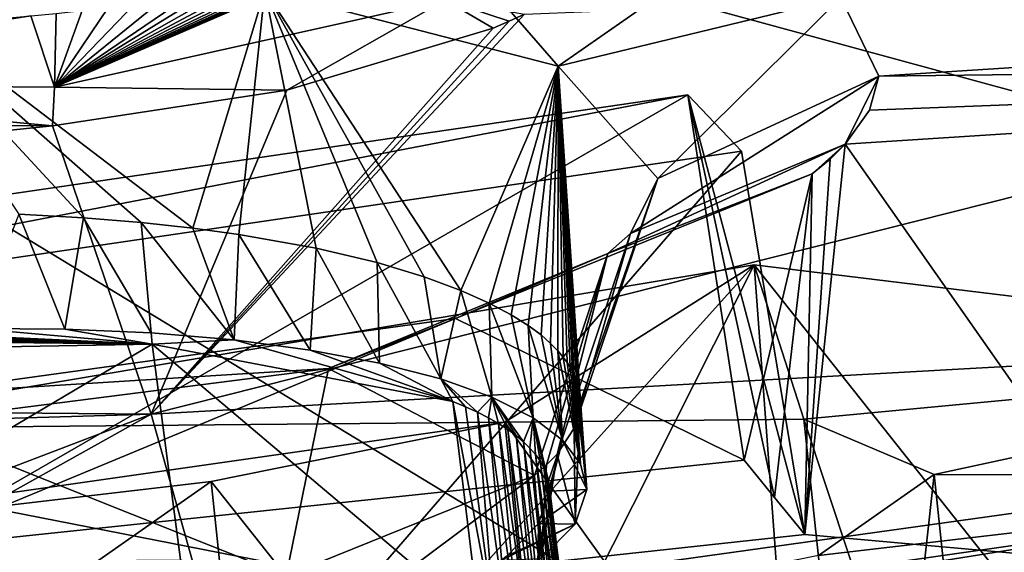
# Model space of a CAD drawing. Header units: metres. Extents: x -147 to 294, y -23 to 81.
# Tile 252 of 256: x 225.08 to 228.16, y 15.23 to 16.89. Entities that reach past the tile are written whole.
import ezdxf

# ---------------------------------------------------------------- set-up
doc = ezdxf.new("R2010")
doc.units = ezdxf.units.M
doc.layers.add('solid_AVA_153', color=7, linetype='CONTINUOUS')

msp = doc.modelspace()

# ---------------------------------------------------------------- linework, layer by layer
at = {"layer": 'solid_AVA_153'}
for points in [[(226.666824, 6.360106, 267.585846), (221.667358, 19.119045, 269.910767), (235.382919, 20.174784, 271.545105)], [(226.666824, 6.360106, 267.585846), (235.382919, 20.174784, 271.545105), (236.747787, 7.212847, 268.464081)], [(221.215851, 18.567869, 273.642273), (235.975128, 14.554294, 273.108093), (235.413086, 19.895332, 274.532532)], [(226.666824, 6.360106, 267.585846), (219.583801, 7.182138, 266.199371), (221.667358, 19.119045, 269.910767)], [(221.215851, 18.567869, 273.642273), (236.530548, 9.275632, 271.466919), (235.975128, 14.554294, 273.108093)], [(221.215851, 18.567869, 273.642273), (222.109406, 7.973817, 270.554962), (236.530548, 9.275632, 271.466919)], [(225.848984, 16.986759, 190.475021), (226.767349, 16.748968, 191.38588), (226.193329, 17.408566, 190.008377)], [(226.767349, 16.748968, 191.38588), (227.343216, 17.15073, 191.122574), (226.193329, 17.408566, 190.008377)], [(226.315765, 17.168747, 183.716156), (226.413605, 16.956337, 183.723694), (225.190598, 16.683098, 184.448547)], [(226.256317, 17.144815, 183.785034), (226.315765, 17.168747, 183.716156), (225.190598, 16.683098, 184.448547)], [(226.195084, 17.122156, 183.84964), (226.256317, 17.144815, 183.785034), (225.190598, 16.683098, 184.448547)], [(226.767349, 16.748968, 191.38588), (227.652298, 16.963234, 191.838989), (227.343216, 17.15073, 191.122574)], [(226.132416, 17.100767, 183.910034), (226.195084, 17.122156, 183.84964), (225.190598, 16.683098, 184.448547)], [(226.06868, 17.080641, 183.966324), (226.132416, 17.100767, 183.910034), (225.190598, 16.683098, 184.448547)], [(226.004242, 17.061775, 184.018555), (226.06868, 17.080641, 183.966324), (225.190598, 16.683098, 184.448547)], [(231.185287, 17.095831, 184.029816), (233.692215, 16.116528, 188.092438), (225.492401, 15.659165, 187.674271)], [(226.661514, 16.911015, 183.688736), (231.185287, 17.095831, 184.029816), (225.492401, 15.659165, 187.674271)], [(225.939392, 17.044159, 184.066849), (226.004242, 17.061775, 184.018555), (225.190598, 16.683098, 184.448547)], [(225.623367, 16.241798, 190.503128), (225.848984, 16.986759, 190.475021), (224.566666, 17.046104, 190.135757)], [(225.462021, 16.259508, 190.43335), (225.623367, 16.241798, 190.503128), (224.566666, 17.046104, 190.135757)], [(225.280945, 16.27438, 190.371994), (225.462021, 16.259508, 190.43335), (224.566666, 17.046104, 190.135757)], [(225.078308, 16.285263, 190.322968), (225.280945, 16.27438, 190.371994), (224.566666, 17.046104, 190.135757)], [(225.874359, 17.027737, 184.111374), (225.939392, 17.044159, 184.066849), (225.190598, 16.683098, 184.448547)], [(225.809265, 17.012451, 184.152313), (225.874359, 17.027737, 184.111374), (225.190598, 16.683098, 184.448547)], [(225.744308, 16.99826, 184.189819), (225.809265, 17.012451, 184.152313), (225.190598, 16.683098, 184.448547)], [(225.679886, 16.985174, 184.223953), (225.744308, 16.99826, 184.189819), (225.190598, 16.683098, 184.448547)], [(225.616013, 16.973114, 184.254974), (225.679886, 16.985174, 184.223953), (225.190598, 16.683098, 184.448547)], [(225.529037, 16.958054, 184.292953), (225.616013, 16.973114, 184.254974), (225.190598, 16.683098, 184.448547)], [(225.443192, 16.944647, 184.325912), (225.529037, 16.958054, 184.292953), (225.190598, 16.683098, 184.448547)], [(225.623367, 16.241798, 190.503128), (225.767166, 16.222075, 190.578552), (225.848984, 16.986759, 190.475021)], [(225.767166, 16.222075, 190.578552), (226.01004, 16.178766, 190.739365), (225.848984, 16.986759, 190.475021)], [(226.462601, 16.046827, 191.209106), (226.767349, 16.748968, 191.38588), (225.848984, 16.986759, 190.475021)], [(226.348068, 16.089148, 191.060654), (226.462601, 16.046827, 191.209106), (225.848984, 16.986759, 190.475021)], [(226.200302, 16.133589, 190.90274), (226.348068, 16.089148, 191.060654), (225.848984, 16.986759, 190.475021)], [(226.01004, 16.178766, 190.739365), (226.200302, 16.133589, 190.90274), (225.848984, 16.986759, 190.475021)], [(226.767349, 16.748968, 191.38588), (227.079025, 16.397409, 192.601135), (227.652298, 16.963234, 191.838989)], [(227.079025, 16.397409, 192.601135), (227.771835, 16.717747, 192.721802), (227.652298, 16.963234, 191.838989)], [(227.652298, 16.963234, 191.838989), (227.771835, 16.717747, 192.721802), (231.73201, 16.971931, 192.853714)], [(231.690292, 16.763508, 193.573883), (231.73201, 16.971931, 192.853714), (227.771835, 16.717747, 192.721802)], [(225.190598, 16.683098, 184.448547), (226.413605, 16.956337, 183.723694), (225.917999, 16.673094, 184.356384)], [(225.359039, 16.932852, 184.35408), (225.443192, 16.944647, 184.325912), (225.190598, 16.683098, 184.448547)], [(225.276367, 16.922491, 184.37796), (225.359039, 16.932852, 184.35408), (225.190598, 16.683098, 184.448547)], [(226.413605, 16.956337, 183.723694), (226.563843, 16.867441, 183.816681), (225.917999, 16.673094, 184.356384)], [(226.413605, 16.956337, 183.723694), (226.661514, 16.911015, 183.688736), (226.613831, 16.889002, 183.753632)], [(226.413605, 16.956337, 183.723694), (226.613831, 16.889002, 183.753632), (226.563843, 16.867441, 183.816681)], [(225.115662, 16.905672, 184.414078), (225.190598, 16.683098, 184.448547), (223.758286, 16.694048, 184.261948)], [(225.037949, 16.899055, 184.426895), (225.115662, 16.905672, 184.414078), (223.758286, 16.694048, 184.261948)], [(225.115662, 16.905672, 184.414078), (225.195084, 16.913445, 184.397888), (225.190598, 16.683098, 184.448547)], [(225.195084, 16.913445, 184.397888), (225.276367, 16.922491, 184.37796), (225.190598, 16.683098, 184.448547)], [(226.613831, 16.889002, 183.753632), (226.661514, 16.911015, 183.688736), (225.492401, 15.659165, 187.674271)], [(226.563843, 16.867441, 183.816681), (226.613831, 16.889002, 183.753632), (225.492401, 15.659165, 187.674271)], [(225.917999, 16.673094, 184.356384), (226.563843, 16.867441, 183.816681), (225.492401, 15.659165, 187.674271)], [(226.462601, 16.046827, 191.209106), (226.551559, 16.007215, 191.346649), (226.767349, 16.748968, 191.38588)], [(226.551559, 16.007215, 191.346649), (226.620575, 15.97054, 191.472839), (226.767349, 16.748968, 191.38588)], [(226.620575, 15.97054, 191.472839), (226.673492, 15.937211, 191.586685), (226.767349, 16.748968, 191.38588)], [(226.673492, 15.937211, 191.586685), (226.713623, 15.907361, 191.687958), (226.767349, 16.748968, 191.38588)], [(226.713623, 15.907361, 191.687958), (226.743729, 15.88096, 191.77684), (226.767349, 16.748968, 191.38588)], [(226.743729, 15.88096, 191.77684), (226.766205, 15.857889, 191.854004), (226.767349, 16.748968, 191.38588)], [(226.766205, 15.857889, 191.854004), (226.782959, 15.837944, 191.920441), (226.767349, 16.748968, 191.38588)], [(226.835938, 15.697038, 192.383652), (227.079025, 16.397409, 192.601135), (226.767349, 16.748968, 191.38588)], [(226.835785, 15.715399, 192.32489), (226.835938, 15.697038, 192.383652), (226.767349, 16.748968, 191.38588)], [(226.833847, 15.726191, 192.288437), (226.835785, 15.715399, 192.32489), (226.767349, 16.748968, 191.38588)], [(226.831924, 15.73662, 192.254181), (226.833847, 15.726191, 192.288437), (226.767349, 16.748968, 191.38588)], [(226.830032, 15.746195, 192.223343), (226.831924, 15.73662, 192.254181), (226.767349, 16.748968, 191.38588)], [(226.825043, 15.763907, 192.165848), (226.830032, 15.746195, 192.223343), (226.767349, 16.748968, 191.38588)], [(226.817413, 15.782682, 192.103989), (226.825043, 15.763907, 192.165848), (226.767349, 16.748968, 191.38588)], [(226.811951, 15.793615, 192.067719), (226.817413, 15.782682, 192.103989), (226.767349, 16.748968, 191.38588)], [(226.80484, 15.80618, 192.02597), (226.811951, 15.793615, 192.067719), (226.767349, 16.748968, 191.38588)], [(226.795456, 15.820825, 191.977341), (226.80484, 15.80618, 192.02597), (226.767349, 16.748968, 191.38588)], [(226.782959, 15.837944, 191.920441), (226.795456, 15.820825, 191.977341), (226.767349, 16.748968, 191.38588)], [(231.690292, 16.763508, 193.573883), (227.741684, 16.610973, 193.089127), (227.666092, 16.504303, 193.447388)], [(228.588837, 15.188961, 198.371429), (231.690292, 16.763508, 193.573883), (227.666092, 16.504303, 193.447388)], [(231.690292, 16.763508, 193.573883), (227.771835, 16.717747, 192.721802), (227.741684, 16.610973, 193.089127)], [(226.993759, 16.224794, 193.175858), (227.771835, 16.717747, 192.721802), (227.079025, 16.397409, 192.601135)], [(226.993759, 16.224794, 193.175858), (227.666092, 16.504303, 193.447388), (227.771835, 16.717747, 192.721802)], [(227.666092, 16.504303, 193.447388), (227.741684, 16.610973, 193.089127), (227.771835, 16.717747, 192.721802)], [(223.758286, 16.694048, 184.261948), (225.183868, 16.561741, 184.615479), (223.655029, 16.565966, 184.407486)], [(223.758286, 16.694048, 184.261948), (225.190598, 16.683098, 184.448547), (225.183868, 16.561741, 184.615479)], [(225.190598, 16.683098, 184.448547), (225.917999, 16.673094, 184.356384), (225.183868, 16.561741, 184.615479)], [(227.173737, 16.659281, 197.221237), (224.704468, 15.237309, 197.384338), (221.982544, 15.898837, 198.120804)], [(227.173737, 16.659281, 197.221237), (221.982544, 15.898837, 198.120804), (222.734863, 15.807203, 198.839584)], [(227.173737, 16.659281, 197.221237), (222.734863, 15.807203, 198.839584), (227.341797, 16.482059, 198.04126)], [(227.173737, 16.659281, 197.221237), (227.349869, 15.515216, 196.89856), (224.704468, 15.237309, 197.384338)], [(225.183868, 16.561741, 184.615479), (225.917999, 16.673094, 184.356384), (225.492401, 15.659165, 187.674271)], [(227.445145, 15.398088, 197.342926), (227.349869, 15.515216, 196.89856), (227.173737, 16.659281, 197.221237)], [(227.173737, 16.659281, 197.221237), (227.539261, 15.282767, 197.782272), (227.445145, 15.398088, 197.342926)], [(227.173737, 16.659281, 197.221237), (227.341797, 16.482059, 198.04126), (227.539261, 15.282767, 197.782272)], [(223.655029, 16.565966, 184.407486), (225.183868, 16.561741, 184.615479), (217.158157, 15.735761, 186.691666)], [(225.183868, 16.561741, 184.615479), (225.492401, 15.659165, 187.674271), (217.158157, 15.735761, 186.691666)], [(226.922836, 16.162498, 193.418304), (227.666092, 16.504303, 193.447388), (226.993759, 16.224794, 193.175858)], [(226.922836, 16.162498, 193.418304), (227.562958, 16.411255, 193.752502), (227.666092, 16.504303, 193.447388)], [(227.539261, 15.282767, 197.782272), (228.588837, 15.188961, 198.371429), (227.666092, 16.504303, 193.447388)], [(227.539261, 15.282767, 197.782272), (227.666092, 16.504303, 193.447388), (227.618744, 16.457621, 193.601349)], [(227.618744, 16.457621, 193.601349), (227.666092, 16.504303, 193.447388), (227.562958, 16.411255, 193.752502)], [(222.734863, 15.807203, 198.839584), (226.172852, 15.135113, 198.028671), (227.341797, 16.482059, 198.04126)], [(227.341797, 16.482059, 198.04126), (226.172852, 15.135113, 198.028671), (227.539261, 15.282767, 197.782272)], [(227.539261, 15.282767, 197.782272), (227.618744, 16.457621, 193.601349), (227.562958, 16.411255, 193.752502)], [(227.349869, 15.515216, 196.89856), (227.562958, 16.411255, 193.752502), (226.445557, 15.958593, 195.120392)], [(226.922836, 16.162498, 193.418304), (226.445557, 15.958593, 195.120392), (227.562958, 16.411255, 193.752502)], [(227.349869, 15.515216, 196.89856), (227.445145, 15.398088, 197.342926), (227.562958, 16.411255, 193.752502)], [(227.445145, 15.398088, 197.342926), (227.539261, 15.282767, 197.782272), (227.562958, 16.411255, 193.752502)], [(226.8172, 15.615675, 192.645386), (227.079025, 16.397409, 192.601135), (226.835938, 15.697038, 192.383652)], [(226.8172, 15.615675, 192.645386), (226.993759, 16.224794, 193.175858), (227.079025, 16.397409, 192.601135)], [(224.939987, 15.927322, 190.220978), (225.222046, 15.925897, 190.272461), (225.078308, 16.285263, 190.322968)], [(225.222046, 15.925897, 190.272461), (225.280945, 16.27438, 190.371994), (225.078308, 16.285263, 190.322968)], [(225.222046, 15.925897, 190.272461), (225.49263, 15.914032, 190.359344), (225.280945, 16.27438, 190.371994)], [(225.49263, 15.914032, 190.359344), (225.462021, 16.259508, 190.43335), (225.280945, 16.27438, 190.371994)], [(225.752441, 15.89174, 190.481659), (225.623367, 16.241798, 190.503128), (225.462021, 16.259508, 190.43335)], [(225.49263, 15.914032, 190.359344), (225.752441, 15.89174, 190.481659), (225.462021, 16.259508, 190.43335)], [(225.752441, 15.89174, 190.481659), (225.767166, 16.222075, 190.578552), (225.623367, 16.241798, 190.503128)], [(225.752441, 15.89174, 190.481659), (225.990631, 15.8602, 190.633347), (225.767166, 16.222075, 190.578552)], [(225.990631, 15.8602, 190.633347), (226.01004, 16.178766, 190.739365), (225.767166, 16.222075, 190.578552)], [(226.8172, 15.615675, 192.645386), (226.763809, 15.534234, 192.903595), (226.993759, 16.224794, 193.175858)], [(226.922836, 16.162498, 193.418304), (226.993759, 16.224794, 193.175858), (226.763809, 15.534234, 192.903595)], [(225.990631, 15.8602, 190.633347), (226.207962, 15.819049, 190.815643), (226.01004, 16.178766, 190.739365)], [(226.207962, 15.819049, 190.815643), (226.200302, 16.133589, 190.90274), (226.01004, 16.178766, 190.739365)], [(226.04863, 15.802382, 194.466873), (226.445557, 15.958593, 195.120392), (226.922836, 16.162498, 193.418304)], [(226.04863, 15.802382, 194.466873), (226.922836, 16.162498, 193.418304), (226.693283, 15.46771, 193.111557)], [(226.922836, 16.162498, 193.418304), (226.731277, 15.500702, 193.008743), (226.693283, 15.46771, 193.111557)], [(226.922836, 16.162498, 193.418304), (226.763809, 15.534234, 192.903595), (226.731277, 15.500702, 193.008743)], [(226.600357, 15.634639, 201.277939), (227.381195, 16.12648, 199.554657), (224.326767, 15.613308, 200.360504)], [(224.762039, 13.218843, 199.973969), (224.326767, 15.613308, 200.360504), (227.381195, 16.12648, 199.554657)], [(226.052139, 13.492014, 199.230057), (224.762039, 13.218843, 199.973969), (227.381195, 16.12648, 199.554657)], [(227.568497, 13.592677, 199.21759), (226.052139, 13.492014, 199.230057), (227.381195, 16.12648, 199.554657)], [(226.399521, 15.769536, 191.023163), (226.348068, 16.089148, 191.060654), (226.200302, 16.133589, 190.90274)], [(226.207962, 15.819049, 190.815643), (226.399521, 15.769536, 191.023163), (226.200302, 16.133589, 190.90274)], [(226.600357, 15.634639, 201.277939), (227.53656, 15.643947, 201.653519), (227.381195, 16.12648, 199.554657)], [(227.53656, 15.643947, 201.653519), (229.684601, 15.846314, 201.753708), (227.381195, 16.12648, 199.554657)], [(229.686157, 13.218818, 201.201111), (227.381195, 16.12648, 199.554657), (229.684601, 15.846314, 201.753708)], [(229.686157, 13.218818, 201.201111), (227.568497, 13.592677, 199.21759), (227.381195, 16.12648, 199.554657)], [(225.492401, 15.659165, 187.674271), (233.692215, 16.116528, 188.092438), (225.67865, 14.999257, 189.95224)], [(233.692215, 16.116528, 188.092438), (226.275116, 14.929291, 190.301041), (225.67865, 14.999257, 189.95224)], [(233.692215, 16.116528, 188.092438), (226.791489, 14.791733, 190.876038), (226.275116, 14.929291, 190.301041)], [(233.692215, 16.116528, 188.092438), (227.050598, 14.642781, 191.445618), (226.791489, 14.791733, 190.876038)], [(233.692215, 16.116528, 188.092438), (227.140793, 14.473471, 192.055161), (227.050598, 14.642781, 191.445618)], [(233.692215, 16.116528, 188.092438), (231.535965, 14.738131, 192.216125), (227.140793, 14.473471, 192.055161)], [(226.399521, 15.769536, 191.023163), (226.462601, 16.046827, 191.209106), (226.348068, 16.089148, 191.060654)], [(226.399521, 15.769536, 191.023163), (226.559189, 15.71256, 191.251434), (226.462601, 16.046827, 191.209106)], [(226.559189, 15.71256, 191.251434), (226.551559, 16.007215, 191.346649), (226.462601, 16.046827, 191.209106)], [(226.688568, 15.648023, 191.500931), (226.620575, 15.97054, 191.472839), (226.551559, 16.007215, 191.346649)], [(226.559189, 15.71256, 191.251434), (226.688568, 15.648023, 191.500931), (226.551559, 16.007215, 191.346649)], [(226.688568, 15.648023, 191.500931), (226.673492, 15.937211, 191.586685), (226.620575, 15.97054, 191.472839)], [(224.704468, 15.237309, 197.384338), (226.445557, 15.958593, 195.120392), (224.71962, 15.719925, 195.651199)], [(224.704468, 15.237309, 197.384338), (227.349869, 15.515216, 196.89856), (226.445557, 15.958593, 195.120392)], [(226.04863, 15.802382, 194.466873), (224.71962, 15.719925, 195.651199), (226.445557, 15.958593, 195.120392)], [(225.496048, 15.87824, 190.483063), (224.523727, 15.911183, 190.210251), (224.484024, 15.908454, 190.21347)], [(225.496048, 15.87824, 190.483063), (224.563736, 15.913756, 190.207642), (224.523727, 15.911183, 190.210251)], [(225.496048, 15.87824, 190.483063), (224.604034, 15.916175, 190.205643), (224.563736, 15.913756, 190.207642)], [(225.496048, 15.87824, 190.483063), (224.644608, 15.91844, 190.204239), (224.604034, 15.916175, 190.205643)], [(225.496048, 15.87824, 190.483063), (224.939987, 15.927322, 190.220978), (224.644608, 15.91844, 190.204239)], [(225.496048, 15.87824, 190.483063), (225.222046, 15.925897, 190.272461), (224.939987, 15.927322, 190.220978)], [(225.496048, 15.87824, 190.483063), (225.49263, 15.914032, 190.359344), (225.222046, 15.925897, 190.272461)], [(225.496048, 15.87824, 190.483063), (225.752441, 15.89174, 190.481659), (225.49263, 15.914032, 190.359344)], [(226.781281, 15.578449, 191.761444), (226.713623, 15.907361, 191.687958), (226.673492, 15.937211, 191.586685)], [(226.688568, 15.648023, 191.500931), (226.781281, 15.578449, 191.761444), (226.673492, 15.937211, 191.586685)], [(224.266693, 15.856822, 190.357407), (225.496048, 15.87824, 190.483063), (224.289734, 15.892468, 190.238632)], [(224.340179, 15.194109, 190.186218), (225.496048, 15.87824, 190.483063), (224.266693, 15.856822, 190.357407)], [(225.496048, 15.87824, 190.483063), (224.328018, 15.89598, 190.232376), (224.289734, 15.892468, 190.238632)], [(225.496048, 15.87824, 190.483063), (224.366592, 15.899333, 190.226746), (224.328018, 15.89598, 190.232376)], [(224.340179, 15.194109, 190.186218), (225.585007, 15.203583, 190.316147), (225.496048, 15.87824, 190.483063)], [(225.496048, 15.87824, 190.483063), (224.405441, 15.90253, 190.22171), (224.366592, 15.899333, 190.226746)], [(225.496048, 15.87824, 190.483063), (224.444595, 15.90557, 190.217285), (224.405441, 15.90253, 190.22171)], [(225.496048, 15.87824, 190.483063), (224.484024, 15.908454, 190.21347), (224.444595, 15.90557, 190.217285)], [(225.496048, 15.87824, 190.483063), (226.437592, 15.699438, 191.273361), (225.752441, 15.89174, 190.481659)], [(226.520691, 15.013006, 191.103546), (226.437592, 15.699438, 191.273361), (225.496048, 15.87824, 190.483063)], [(225.585007, 15.203583, 190.316147), (226.520691, 15.013006, 191.103546), (225.496048, 15.87824, 190.483063)], [(226.437592, 15.699438, 191.273361), (225.990631, 15.8602, 190.633347), (225.752441, 15.89174, 190.481659)], [(226.781281, 15.578449, 191.761444), (226.743729, 15.88096, 191.77684), (226.713623, 15.907361, 191.687958)], [(226.781281, 15.578449, 191.761444), (226.766205, 15.857889, 191.854004), (226.743729, 15.88096, 191.77684)], [(226.437592, 15.699438, 191.273361), (226.207962, 15.819049, 190.815643), (225.990631, 15.8602, 190.633347)], [(226.837311, 15.503667, 192.033463), (226.782959, 15.837944, 191.920441), (226.766205, 15.857889, 191.854004)], [(226.781281, 15.578449, 191.761444), (226.837311, 15.503667, 192.033463), (226.766205, 15.857889, 191.854004)], [(226.437592, 15.699438, 191.273361), (226.399521, 15.769536, 191.023163), (226.207962, 15.819049, 190.815643)], [(226.837311, 15.503667, 192.033463), (226.795456, 15.820825, 191.977341), (226.782959, 15.837944, 191.920441)], [(226.837311, 15.503667, 192.033463), (226.80484, 15.80618, 192.02597), (226.795456, 15.820825, 191.977341)], [(227.53656, 15.643947, 201.653519), (227.944229, 15.470469, 202.563934), (229.684601, 15.846314, 201.753708)], [(227.944229, 15.470469, 202.563934), (229.726349, 15.467848, 203.364426), (229.684601, 15.846314, 201.753708)], [(222.734863, 15.807203, 198.839584), (224.803711, 14.996558, 198.277267), (226.172852, 15.135113, 198.028671)], [(226.04863, 15.802382, 194.466873), (224.714523, 15.632039, 194.898651), (224.71962, 15.719925, 195.651199)], [(226.04863, 15.802382, 194.466873), (225.915726, 15.153339, 194.054657), (224.714523, 15.632039, 194.898651)], [(226.04863, 15.802382, 194.466873), (226.693283, 15.46771, 193.111557), (225.915726, 15.153339, 194.054657)], [(226.837311, 15.503667, 192.033463), (226.811951, 15.793615, 192.067719), (226.80484, 15.80618, 192.02597)], [(226.837311, 15.503667, 192.033463), (226.817413, 15.782682, 192.103989), (226.811951, 15.793615, 192.067719)], [(226.514679, 15.665429, 191.406311), (226.559189, 15.71256, 191.251434), (226.399521, 15.769536, 191.023163)], [(226.477539, 15.682634, 191.339371), (226.514679, 15.665429, 191.406311), (226.399521, 15.769536, 191.023163)], [(226.437592, 15.699438, 191.273361), (226.477539, 15.682634, 191.339371), (226.399521, 15.769536, 191.023163)], [(226.857361, 15.423315, 192.318481), (226.825043, 15.763907, 192.165848), (226.817413, 15.782682, 192.103989)], [(226.837311, 15.503667, 192.033463), (226.857361, 15.423315, 192.318481), (226.817413, 15.782682, 192.103989)], [(226.857361, 15.423315, 192.318481), (226.830032, 15.746195, 192.223343), (226.825043, 15.763907, 192.165848)], [(217.007309, 15.411266, 187.746414), (217.158157, 15.735761, 186.691666), (225.492401, 15.659165, 187.674271)], [(226.857361, 15.423315, 192.318481), (226.831924, 15.73662, 192.254181), (226.830032, 15.746195, 192.223343)], [(226.857361, 15.423315, 192.318481), (226.833847, 15.726191, 192.288437), (226.831924, 15.73662, 192.254181)], [(226.857361, 15.423315, 192.318481), (226.835785, 15.715399, 192.32489), (226.833847, 15.726191, 192.288437)], [(226.570267, 14.991158, 191.185837), (226.477539, 15.682634, 191.339371), (226.437592, 15.699438, 191.273361)], [(226.570267, 14.991158, 191.185837), (226.437592, 15.699438, 191.273361), (226.520691, 15.013006, 191.103546)], [(226.514679, 15.665429, 191.406311), (226.549042, 15.64782, 191.474182), (226.559189, 15.71256, 191.251434)], [(226.549042, 15.64782, 191.474182), (226.580597, 15.629802, 191.542969), (226.559189, 15.71256, 191.251434)], [(226.658569, 15.573077, 191.755707), (226.688568, 15.648023, 191.500931), (226.559189, 15.71256, 191.251434)], [(226.635361, 15.59244, 191.683701), (226.658569, 15.573077, 191.755707), (226.559189, 15.71256, 191.251434)], [(226.609344, 15.611366, 191.612732), (226.635361, 15.59244, 191.683701), (226.559189, 15.71256, 191.251434)], [(226.580597, 15.629802, 191.542969), (226.609344, 15.611366, 191.612732), (226.559189, 15.71256, 191.251434)], [(226.820145, 15.315413, 192.689514), (226.8172, 15.615675, 192.645386), (226.835938, 15.697038, 192.383652)], [(226.820145, 15.315413, 192.689514), (226.835938, 15.697038, 192.383652), (226.857361, 15.423315, 192.318481)], [(226.857361, 15.423315, 192.318481), (226.835938, 15.697038, 192.383652), (226.835785, 15.715399, 192.32489)], [(226.570267, 14.991158, 191.185837), (226.514679, 15.665429, 191.406311), (226.477539, 15.682634, 191.339371)], [(226.612076, 14.970386, 191.263245), (226.549042, 15.64782, 191.474182), (226.514679, 15.665429, 191.406311)], [(226.612076, 14.970386, 191.263245), (226.514679, 15.665429, 191.406311), (226.570267, 14.991158, 191.185837)], [(217.007309, 15.411266, 187.746414), (225.492401, 15.659165, 187.674271), (223.012802, 14.713538, 190.528992)], [(225.492401, 15.659165, 187.674271), (224.257492, 14.970135, 189.821869), (223.012802, 14.713538, 190.528992)], [(226.600357, 15.634639, 201.277939), (224.326767, 15.613308, 200.360504), (223.536667, 15.197324, 201.760559)], [(226.600357, 15.634639, 201.277939), (223.536667, 15.197324, 201.760559), (225.680771, 15.448387, 201.654144)], [(225.492401, 15.659165, 187.674271), (225.67865, 14.999257, 189.95224), (224.257492, 14.970135, 189.821869)], [(225.915726, 15.153339, 194.054657), (224.740021, 15.012174, 194.414978), (224.714523, 15.632039, 194.898651)], [(226.76123, 14.086432, 200.910004), (226.600357, 15.634639, 201.277939), (225.680771, 15.448387, 201.654144)], [(226.647369, 14.950733, 191.335846), (226.580597, 15.629802, 191.542969), (226.549042, 15.64782, 191.474182)], [(226.647369, 14.950733, 191.335846), (226.549042, 15.64782, 191.474182), (226.612076, 14.970386, 191.263245)], [(227.700928, 14.095799, 201.286865), (227.53656, 15.643947, 201.653519), (226.600357, 15.634639, 201.277939)], [(227.700928, 14.095799, 201.286865), (226.600357, 15.634639, 201.277939), (226.76123, 14.086432, 200.910004)], [(226.658569, 15.573077, 191.755707), (226.67894, 15.55337, 191.8284), (226.688568, 15.648023, 191.500931)], [(226.67894, 15.55337, 191.8284), (226.696381, 15.53341, 191.901428), (226.688568, 15.648023, 191.500931)], [(226.736832, 15.451118, 192.196762), (226.781281, 15.578449, 191.761444), (226.688568, 15.648023, 191.500931)], [(226.73111, 15.472111, 192.122269), (226.736832, 15.451118, 192.196762), (226.688568, 15.648023, 191.500931)], [(226.722443, 15.492822, 192.048233), (226.73111, 15.472111, 192.122269), (226.688568, 15.648023, 191.500931)], [(226.710876, 15.513251, 191.974625), (226.722443, 15.492822, 192.048233), (226.688568, 15.648023, 191.500931)], [(226.696381, 15.53341, 191.901428), (226.710876, 15.513251, 191.974625), (226.688568, 15.648023, 191.500931)], [(228.107178, 13.922976, 202.193909), (227.944229, 15.470469, 202.563934), (227.53656, 15.643947, 201.653519)], [(228.107178, 13.922976, 202.193909), (227.53656, 15.643947, 201.653519), (227.700928, 14.095799, 201.286865)], [(226.677155, 14.932198, 191.403778), (226.609344, 15.611366, 191.612732), (226.580597, 15.629802, 191.542969)], [(226.677155, 14.932198, 191.403778), (226.580597, 15.629802, 191.542969), (226.647369, 14.950733, 191.335846)], [(226.702286, 14.91476, 191.467255), (226.635361, 15.59244, 191.683701), (226.609344, 15.611366, 191.612732)], [(226.702286, 14.91476, 191.467255), (226.609344, 15.611366, 191.612732), (226.677155, 14.932198, 191.403778)], [(226.820145, 15.315413, 192.689514), (226.763809, 15.534234, 192.903595), (226.8172, 15.615675, 192.645386)], [(226.72348, 14.898386, 191.526489), (226.658569, 15.573077, 191.755707), (226.635361, 15.59244, 191.683701)], [(226.72348, 14.898386, 191.526489), (226.635361, 15.59244, 191.683701), (226.702286, 14.91476, 191.467255)], [(226.749176, 14.875731, 191.607895), (226.67894, 15.55337, 191.8284), (226.658569, 15.573077, 191.755707)], [(226.749176, 14.875731, 191.607895), (226.658569, 15.573077, 191.755707), (226.72348, 14.898386, 191.526489)], [(226.736832, 15.451118, 192.196762), (226.739639, 15.429839, 192.271713), (226.781281, 15.578449, 191.761444)], [(226.739639, 15.429839, 192.271713), (226.739868, 15.418262, 192.312561), (226.781281, 15.578449, 191.761444)], [(226.739868, 15.418262, 192.312561), (226.857361, 15.423315, 192.318481), (226.781281, 15.578449, 191.761444)], [(226.781281, 15.578449, 191.761444), (226.857361, 15.423315, 192.318481), (226.837311, 15.503667, 192.033463)], [(226.768997, 14.855208, 191.681122), (226.696381, 15.53341, 191.901428), (226.67894, 15.55337, 191.8284)], [(226.768997, 14.855208, 191.681122), (226.67894, 15.55337, 191.8284), (226.749176, 14.875731, 191.607895)], [(226.795883, 14.819902, 191.805969), (226.710876, 15.513251, 191.974625), (226.696381, 15.53341, 191.901428)], [(226.784241, 14.836659, 191.746887), (226.696381, 15.53341, 191.901428), (226.768997, 14.855208, 191.681122)], [(226.795883, 14.819902, 191.805969), (226.696381, 15.53341, 191.901428), (226.784241, 14.836659, 191.746887)], [(226.807068, 14.800067, 191.875488), (226.722443, 15.492822, 192.048233), (226.710876, 15.513251, 191.974625)], [(226.807068, 14.800067, 191.875488), (226.710876, 15.513251, 191.974625), (226.795883, 14.819902, 191.805969)], [(226.714203, 15.207425, 193.046997), (226.731277, 15.500702, 193.008743), (226.763809, 15.534234, 192.903595)], [(226.820145, 15.315413, 192.689514), (226.714203, 15.207425, 193.046997), (226.763809, 15.534234, 192.903595)], [(226.714203, 15.207425, 193.046997), (226.693283, 15.46771, 193.111557), (226.731277, 15.500702, 193.008743)], [(226.814651, 14.782783, 191.935745), (226.73111, 15.472111, 192.122269), (226.722443, 15.492822, 192.048233)], [(226.814651, 14.782783, 191.935745), (226.722443, 15.492822, 192.048233), (226.807068, 14.800067, 191.875488)], [(225.318787, 15.194703, 202.56105), (225.680771, 15.448387, 201.654144), (223.536667, 15.197324, 201.760559)], [(225.843765, 13.900406, 201.286194), (225.680771, 15.448387, 201.654144), (225.318787, 15.194703, 202.56105)], [(226.76123, 14.086432, 200.910004), (225.680771, 15.448387, 201.654144), (225.843765, 13.900406, 201.286194)], [(225.937439, 14.901895, 193.972351), (225.915726, 15.153339, 194.054657), (226.693283, 15.46771, 193.111557)], [(225.937439, 14.901895, 193.972351), (226.693283, 15.46771, 193.111557), (226.714203, 15.207425, 193.046997)], [(226.662659, 15.030533, 203.847046), (228.936249, 15.051864, 204.764481), (229.726349, 15.467848, 203.364426)], [(227.582245, 15.216784, 203.47084), (226.662659, 15.030533, 203.847046), (229.726349, 15.467848, 203.364426)], [(226.819778, 14.767738, 191.987976), (226.736832, 15.451118, 192.196762), (226.73111, 15.472111, 192.122269)], [(226.819778, 14.767738, 191.987976), (226.73111, 15.472111, 192.122269), (226.814651, 14.782783, 191.935745)], [(226.823807, 14.748825, 192.053421), (226.739639, 15.429839, 192.271713), (226.736832, 15.451118, 192.196762)], [(226.823807, 14.748825, 192.053421), (226.736832, 15.451118, 192.196762), (226.819778, 14.767738, 191.987976)], [(227.944229, 15.470469, 202.563934), (227.582245, 15.216784, 203.47084), (229.726349, 15.467848, 203.364426)], [(227.745239, 13.668803, 203.10289), (227.582245, 15.216784, 203.47084), (227.944229, 15.470469, 202.563934)], [(228.107178, 13.922976, 202.193909), (227.745239, 13.668803, 203.10289), (227.944229, 15.470469, 202.563934)], [(226.705872, 15.317067, 192.660706), (226.820145, 15.315413, 192.689514), (226.857361, 15.423315, 192.318481)], [(226.705872, 15.317067, 192.660706), (226.857361, 15.423315, 192.318481), (226.739868, 15.418262, 192.312561)], [(226.801666, 14.634504, 192.439804), (226.705872, 15.317067, 192.660706), (226.739868, 15.418262, 192.312561)], [(226.801666, 14.634504, 192.439804), (226.739868, 15.418262, 192.312561), (226.739639, 15.429839, 192.271713)], [(226.801666, 14.634504, 192.439804), (226.739639, 15.429839, 192.271713), (226.825623, 14.733424, 192.106018)], [(226.823807, 14.748825, 192.053421), (226.825623, 14.733424, 192.106018), (226.739639, 15.429839, 192.271713)], [(226.589401, 15.201962, 193.041031), (226.714203, 15.207425, 193.046997), (226.820145, 15.315413, 192.689514)], [(226.607864, 15.215804, 192.996201), (226.589401, 15.201962, 193.041031), (226.820145, 15.315413, 192.689514)], [(226.705872, 15.317067, 192.660706), (226.607864, 15.215804, 192.996201), (226.820145, 15.315413, 192.689514)], [(226.693527, 14.514009, 192.83403), (226.607864, 15.215804, 192.996201), (226.705872, 15.317067, 192.660706)], [(226.706711, 14.524695, 192.799622), (226.693527, 14.514009, 192.83403), (226.705872, 15.317067, 192.660706)], [(226.71936, 14.53545, 192.764938), (226.705872, 15.317067, 192.660706), (226.801666, 14.634504, 192.439804)], [(226.706711, 14.524695, 192.799622), (226.705872, 15.317067, 192.660706), (226.71936, 14.53545, 192.764938)], [(227.539261, 15.282767, 197.782272), (226.172852, 15.135113, 198.028671), (228.588837, 15.188961, 198.371429)]]:
    msp.add_3dface(points, dxfattribs=at)

doc.saveas('drawing.dxf')
